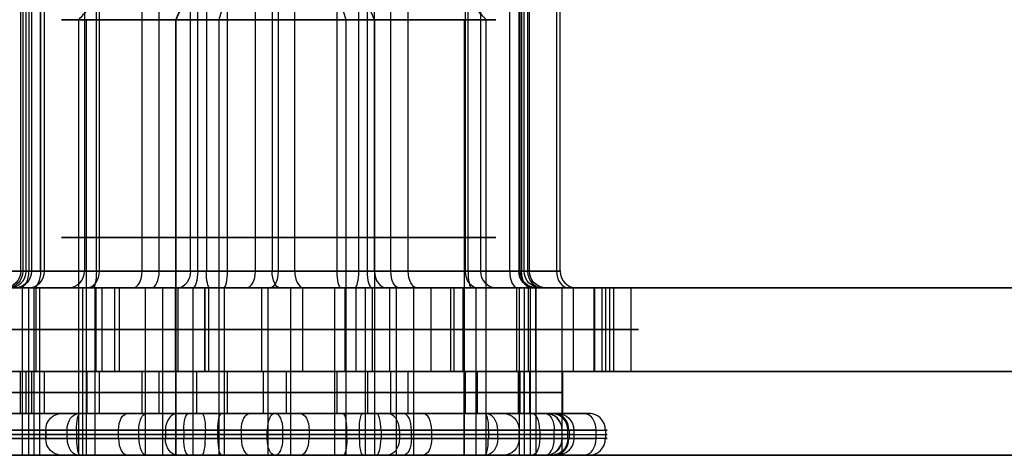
# Model space of a CAD drawing. Header units: millimetres. Extents: x -175 to 175, y -101 to 102.
# Tile 86 of 133: x 53.54 to 65.3, y -61.5 to -56.3. Entities that reach past the tile are written whole.
import ezdxf

# ---------------------------------------------------------------- set-up
doc = ezdxf.new("R2010")
doc.units = ezdxf.units.MM
doc.layers.add('Livello 01', color=7, linetype='Continuous')

msp = doc.modelspace()

# ---------------------------------------------------------------- linework, layer by layer
at = {"layer": 'Livello 01', "color": 254, "true_color": 0xcad1ee}
for p, q in [((53.615, -59.3, -247.355), (53.615, -48.717, -247.355)), ((53.833, -59.3, 25.316), (53.833, -48.717, 25.316)), ((54.488, -59.3, 28.218), (54.488, -48.717, 28.218)), ((54.998, -59.3, -244.721), (54.998, -48.717, -244.721)), ((55.204, -59.3, -249.87), (55.204, -48.717, -249.87)), ((56.019, -59.3, 23.298), (56.019, -48.717, 23.298)), ((57.328, -59.3, 29.102), (57.328, -48.717, 29.102)), ((57.971, -59.3, -244.602), (57.971, -48.717, -244.602)), ((58.176, -59.3, -249.751), (58.176, -48.717, -249.751)), ((58.86, -59.3, 24.182), (58.86, -48.717, 24.182)), ((59.514, -59.3, 27.084), (59.514, -48.717, 27.084)), ((59.56, -59.3, -247.117), (59.56, -48.717, -247.117)), ((53.573, -51.423, -245.653), (53.573, -59.3, -245.653)), ((53.785, -51.423, -249.125), (53.785, -59.3, -249.125)), ((54.309, -51.423, 23.786), (54.309, -59.3, 23.786)), ((55.662, -51.423, 29.451), (55.662, -59.3, 29.451)), ((57.686, -51.423, 22.95), (57.686, -59.3, 22.95)), ((59.601, -51.423, -248.819), (59.601, -59.3, -248.819)), ((55.82, -55.4, -248.697), (55.401, -56.3, -249.494)), ((56.184, -55.4, 27.776), (55.916, -56.3, 28.635)), ((57.164, -55.4, 24.625), (57.432, -56.3, 23.765)), ((54.33, -56.3, -246.05), (54.33, -61.5, -246.05)), ((55.401, -56.3, -249.494), (55.401, -61.5, -249.494)), ((55.916, -56.3, 28.635), (55.916, -61.5, 28.635)), ((57.432, -56.3, 23.765), (57.432, -61.5, 23.765)), ((58.845, -56.3, -248.422), (58.845, -61.5, -248.422)), ((53.401, -59.3, 27.041), (55.575, -59.3, 29.395)), ((53.644, -59.3, -245.577), (56.352, -59.3, -243.865)), ((57.582, -59.3, 22.946), (54.456, -59.3, 23.651)), ((59.531, -59.3, -248.895), (56.822, -59.3, -250.607)), ((175, -59.5, 61.4), (-175, -59.5, 61.4)), ((-175, -59.5, -282.4), (175, -59.5, -282.4)), ((52.855, -59.5, 25.011), (53.642, -59.5, 25.257)), ((53.64, -59.5, -247.354), (53.64, -61.5, -247.354)), ((53.735, -60.5, 28.913), (53.735, -59.5, 28.913)), ((53.773, -59.5, 25.343), (53.773, -61.5, 25.343)), ((54.433, -59.5, 28.269), (54.433, -61.5, 28.269)), ((54.45, -60.5, -243.855), (54.45, -59.5, -243.855)), ((54.727, -60.5, -250.777), (54.727, -59.5, -250.777)), ((55.111, -59.5, -250.047), (54.727, -59.5, -250.777)), ((55.035, -59.5, -244.698), (55.035, -61.5, -244.698)), ((55.242, -59.5, -249.89), (55.242, -61.5, -249.89)), ((55.393, -59.5, 30.315), (55.393, -60.5, 30.315)), ((55.393, -59.5, 30.315), (55.603, -59.5, 29.642)), ((55.749, -59.5, -251.314), (55.749, -60.5, -251.314)), ((55.794, -60.5, 22.298), (55.794, -59.5, 22.298)), ((55.977, -59.5, 23.308), (55.977, -61.5, 23.308)), ((57.297, -59.5, 29.161), (57.297, -61.5, 29.161)), ((57.554, -60.5, 30.102), (57.554, -59.5, 30.102)), ((57.745, -59.5, 22.759), (57.955, -59.5, 22.086)), ((57.955, -59.5, 22.086), (57.955, -60.5, 22.086)), ((58.032, -59.5, -244.578), (58.032, -61.5, -244.578)), ((58.447, -59.5, -243.695), (58.064, -59.5, -244.425)), ((58.24, -59.5, -249.77), (58.24, -61.5, -249.77)), ((58.447, -59.5, -243.695), (58.447, -60.5, -243.695)), ((58.724, -60.5, -250.618), (58.724, -59.5, -250.618)), ((58.842, -59.5, 24.199), (58.842, -61.5, 24.199)), ((59.502, -59.5, 27.126), (59.502, -61.5, 27.126)), ((59.613, -60.5, 23.487), (59.613, -59.5, 23.487)), ((59.635, -59.5, -247.114), (59.635, -61.5, -247.114)), ((59.705, -59.5, 27.144), (60.493, -59.5, 27.389)), ((60.402, -59.5, -249.24), (59.778, -59.5, -248.912)), ((60.402, -59.5, -249.24), (60.402, -60.5, -249.24)), ((60.493, -60.5, 27.389), (60.493, -59.5, 27.389)), ((60.584, -60.5, -247.076), (60.584, -59.5, -247.076)), ((54.518, -60, 29.762), (52.952, -60, 28.065)), ((55.427, -60, -243.238), (53.474, -60, -244.472)), ((53.705, -60, -250.24), (55.749, -60, -251.314)), ((54.667, -60, 22.552), (56.92, -60, 22.044)), ((58.68, -60, 29.848), (56.428, -60, 30.356)), ((59.469, -60, -244.232), (57.425, -60, -243.158)), ((57.748, -60, -251.234), (59.7, -60, -250.001)), ((58.83, -60, 22.639), (60.396, -60, 24.336)), ((60.836, -60, 26.287), (60.15, -60, 28.492)), ((60.63, -60, -248.23), (60.538, -60, -245.923)), ((-160, -60.5, 60.15), (160, -60.5, 60.15)), ((-160, -60.5, -281.15), (160, -60.5, -281.15)), ((53.546, -60.5, -245.639), (52.772, -60.5, -245.232)), ((52.855, -60.5, 25.011), (53.833, -60.5, 25.316)), ((53.258, -60.5, 26.996), (54.287, -60.5, 23.689)), ((55.608, -60.5, 29.542), (53.258, -60.5, 26.996)), ((53.57, -60.5, -245.623), (53.709, -60.5, -249.085)), ((56.499, -60.5, -243.773), (53.57, -60.5, -245.623)), ((53.615, -61, -247.355), (53.615, -60.5, -247.355)), ((53.709, -60.5, -249.085), (56.776, -60.5, -250.696)), ((53.833, -61, 25.316), (53.833, -60.5, 25.316)), ((54.287, -60.5, 23.689), (57.667, -60.5, 22.927)), ((54.488, -61, 28.218), (54.488, -60.5, 28.218)), ((55.204, -60.5, -249.87), (54.727, -60.5, -250.777)), ((54.998, -61, -244.721), (54.998, -60.5, -244.721)), ((55.204, -61, -249.87), (55.204, -60.5, -249.87)), ((55.393, -60.5, 30.315), (55.653, -60.5, 29.48)), ((58.987, -60.5, 28.78), (55.608, -60.5, 29.542)), ((56.019, -61, 23.298), (56.019, -60.5, 23.298)), ((59.566, -60.5, -245.384), (56.499, -60.5, -243.773)), ((56.776, -60.5, -250.696), (59.704, -60.5, -248.845)), ((57.328, -61, 29.102), (57.328, -60.5, 29.102)), ((57.667, -60.5, 22.927), (60.016, -60.5, 25.472)), ((57.695, -60.5, 22.92), (57.955, -60.5, 22.086)), ((57.971, -61, -244.602), (57.971, -60.5, -244.602)), ((58.447, -60.5, -243.695), (57.971, -60.5, -244.602)), ((58.176, -61, -249.751), (58.176, -60.5, -249.751)), ((58.86, -61, 24.182), (58.86, -60.5, 24.182)), ((60.016, -60.5, 25.472), (58.987, -60.5, 28.78)), ((59.514, -61, 27.084), (59.514, -60.5, 27.084)), ((59.514, -60.5, 27.084), (60.493, -60.5, 27.389)), ((59.56, -61, -247.117), (59.56, -60.5, -247.117)), ((59.704, -60.5, -248.845), (59.566, -60.5, -245.384)), ((60.402, -60.5, -249.24), (59.628, -60.5, -248.834)), ((53.323, -60.75, 26.956), (55.653, -60.75, 29.48)), ((54.344, -60.75, 23.676), (53.323, -60.75, 26.956)), ((53.683, -60.75, -249.071), (53.546, -60.75, -245.639)), ((53.546, -60.75, -245.639), (56.45, -60.75, -243.804)), ((56.724, -60.75, -250.669), (53.683, -60.75, -249.071)), ((57.695, -60.75, 22.92), (54.344, -60.75, 23.676)), ((55.653, -60.75, 29.48), (59.004, -60.75, 28.724)), ((56.45, -60.75, -243.804), (59.491, -60.75, -245.401)), ((59.628, -60.75, -248.834), (56.724, -60.75, -250.669)), ((60.025, -60.75, 25.444), (57.695, -60.75, 22.92)), ((59.004, -60.75, 28.724), (60.025, -60.75, 25.444)), ((59.491, -60.75, -245.401), (59.628, -60.75, -248.834)), ((53.546, -61, -245.639), (53.255, -61, -245.486)), ((53.523, -61, 25.22), (53.833, -61, 25.316)), ((55.204, -61, -249.87), (55.053, -61, -250.158)), ((55.555, -61, 29.794), (55.653, -61, 29.48)), ((57.695, -61, 22.92), (57.793, -61, 22.606)), ((58.122, -61, -244.315), (57.971, -61, -244.602)), ((59.514, -61, 27.084), (59.825, -61, 27.181)), ((59.92, -61, -248.987), (59.628, -61, -248.834)), ((59.954, -61, -248.835), (59.815, -61, -245.374)), ((52.817, -61.25, 26.814), (53.847, -61.25, 23.506)), ((55.277, -61.25, 29.847), (52.927, -61.25, 27.302)), ((56.182, -61.2, -243.352), (53.253, -61.2, -245.203)), ((56.182, -61.25, -243.352), (53.253, -61.25, -245.203)), ((56.493, -61.25, -251.14), (53.426, -61.25, -249.529)), ((53.847, -61.2, 23.506), (53.847, -61.3, 23.506)), ((54.102, -61.3, 28.574), (54.102, -61.2, 28.574)), ((54.214, -61.25, 23.167), (57.593, -61.25, 22.405)), ((54.718, -61.3, -244.277), (54.718, -61.2, -244.277)), ((54.96, -61.3, -250.335), (54.96, -61.2, -250.335)), ((55.496, -61.2, 29.985), (55.496, -61.3, 29.985)), ((56.942, -61.2, 29.728), (55.754, -61.2, 29.996)), ((59.134, -61.25, 29.233), (55.754, -61.25, 29.996)), ((55.904, -61.3, 22.786), (55.904, -61.2, 22.786)), ((59.748, -61.2, -244.943), (56.681, -61.2, -243.332)), ((59.748, -61.25, -244.943), (56.681, -61.25, -243.332)), ((56.993, -61.25, -251.12), (59.921, -61.25, -249.27)), ((57.444, -61.3, 29.614), (57.444, -61.2, 29.614)), ((57.852, -61.2, 22.415), (57.852, -61.3, 22.415)), ((58.071, -61.2, 22.554), (60.42, -61.2, 25.099)), ((58.071, -61.25, 22.554), (60.42, -61.25, 25.099)), ((58.215, -61.3, -244.138), (58.215, -61.2, -244.138)), ((58.457, -61.3, -250.195), (58.457, -61.2, -250.195)), ((59.246, -61.3, 23.826), (59.246, -61.2, 23.826)), ((59.501, -61.25, 28.894), (60.531, -61.25, 25.587)), ((60.154, -61.25, -248.827), (60.015, -61.25, -245.366)), ((60.016, -61.3, 27.24), (60.016, -61.2, 27.24)), ((60.084, -61.3, -247.096), (60.084, -61.2, -247.096)), ((60.097, -61.2, -249.08), (60.097, -61.3, -249.08)), ((53.847, -61.3, 23.506), (52.817, -61.3, 26.814)), ((52.927, -61.3, 27.302), (55.277, -61.3, 29.847)), ((57.593, -61.3, 22.405), (54.214, -61.3, 23.167)), ((55.754, -61.3, 29.996), (59.134, -61.3, 29.233)), ((56.681, -61.3, -243.332), (59.748, -61.3, -244.943)), ((59.921, -61.3, -249.27), (56.993, -61.3, -251.12)), ((54.33, -61.5, -246.05), (53.255, -61.5, -245.486)), ((53.523, -61.5, 25.22), (54.239, -61.5, 25.442)), ((55.401, -61.5, -249.494), (55.053, -61.5, -250.158)), ((55.555, -61.5, 29.794), (55.916, -61.5, 28.635)), ((59.814, -61.5, -249.101), (56.886, -61.5, -250.951)), ((57.432, -61.5, 23.765), (57.793, -61.5, 22.606)), ((58.122, -61.5, -244.315), (57.773, -61.5, -244.979)), ((59.92, -61.5, -248.987), (58.845, -61.5, -248.422)), ((59.109, -61.5, 26.958), (59.825, -61.5, 27.181))]:
    msp.add_line(p, q, dxfattribs=at)
at = {"layer": 'Livello 01', "color": 254, "true_color": 0xcad1ee, "extrusion": (0, 1, 0)}
for centre, radius, start, end in [((-56.674, 26.2, -56.3), 2.55, 342.7109, 162.7109), ((-56.587, -247.236, -56.3), 2.55, 117.7109, 297.7109), ((-53.75, -245.746, -59.3), 0.2, 357.7109, 57.7109), ((-53.878, -248.948, -59.3), 0.2, 297.7109, 357.7109), ((-53.878, -248.948, -59.3), 0.2, 297.7109, 357.7109), ((-54.5, 23.846, -59.3), 0.2, 282.7109, 342.7109), ((-54.5, 23.846, -59.3), 0.2, 282.7109, 342.7109), ((-55.722, 29.26, -59.3), 0.2, 42.7109, 102.7109), ((-56.459, -244.034, -59.3), 0.2, 57.7109, 117.7109), ((-56.459, -244.034, -59.3), 0.2, 57.7109, 117.7109), ((-56.715, -250.438, -59.3), 0.2, 237.7109, 297.7109), ((-57.626, 23.141, -59.3), 0.2, 222.7109, 282.7109), ((-58.847, 28.555, -59.3), 0.2, 102.7109, 162.7109), ((-59.296, -245.524, -59.3), 0.2, 117.7109, 177.7109), ((-59.424, -248.726, -59.3), 0.2, 177.7109, 237.7109), ((-59.8, 25.495, -59.3), 0.2, 162.7109, 222.7109), ((-59.8, 25.495, -59.3), 0.2, 162.7109, 222.7109), ((0, -110.5, -59.5), 142, 0, 180), ((-53.878, -248.948, -59.5), 0.4, 297.7109, 335.5999), ((-54.5, 23.846, -59.5), 0.4, 322.3368, 342.7109), ((-56.459, -244.034, -59.5), 0.4, 93.5747, 117.7109), ((-56.715, -250.438, -59.5), 0.4, 237.7109, 297.7109), ((-57.626, 23.141, -59.5), 0.4, 222.7109, 255.0303), ((-58.847, 28.555, -59.5), 0.4, 102.7109, 162.7109), ((-59.296, -245.524, -59.5), 0.4, 117.7109, 177.7109), ((-59.8, 25.495, -59.5), 0.4, 162.7109, 197.9047), ((-54.635, -248.47, -60.5), 2, 297.7109, 357.7109), ((-55.107, 24.503, -60.5), 2, 282.7109, 342.7109), ((-55.988, 28.405, -60.5), 2, 42.7109, 102.7109), ((-56.495, -244.929, -60.5), 2, 57.7109, 117.7109), ((-56.679, -249.544, -60.5), 2, 237.7109, 297.7109), ((-57.36, 23.995, -60.5), 2, 222.7109, 282.7109), ((-58.24, 27.897, -60.5), 2, 102.7109, 162.7109), ((-58.539, -246.003, -60.5), 2, 117.7109, 177.7109), ((-58.632, -248.31, -60.5), 2, 177.7109, 237.7109), ((-58.927, 25.692, -60.5), 2, 162.7109, 222.7109), ((-54.324, 23.655, -61), 0.3, 282.7109, 342.7109), ((-54.324, 23.655, -61), 0.3, 282.7109, 342.7109), ((-55.644, 29.508, -61), 0.3, 42.7109, 102.7109), ((-55.644, 29.508, -61), 0.3, 42.7109, 102.7109), ((-56.449, -243.775, -61), 0.3, 57.7109, 117.7109), ((-56.449, -243.775, -61), 0.3, 57.7109, 117.7109), ((-56.726, -250.698, -61), 0.3, 237.7109, 297.7109), ((-56.726, -250.698, -61), 0.3, 291.8126, 297.7109), ((-57.703, 22.893, -61), 0.3, 222.7109, 282.7109), ((-57.703, 22.893, -61), 0.3, 222.7109, 282.7109), ((-59.024, 28.746, -61), 0.3, 102.7109, 162.7109), ((-59.024, 28.746, -61), 0.3, 158.8125, 162.7109), ((-59.516, -245.386, -61), 0.3, 117.7109, 177.7109), ((-59.516, -245.386, -61), 0.3, 117.7109, 177.7109), ((-59.654, -248.847, -61), 0.3, 177.7109, 237.7109), ((-59.654, -248.847, -61), 0.3, 177.7109, 237.7109), ((-60.053, 25.438, -61), 0.3, 162.7109, 222.7109), ((-60.053, 25.438, -61), 0.3, 171.3905, 222.7109), ((-54.324, 23.655, -61.3), 0.5, 282.7109, 342.7109), ((-55.644, 29.508, -61.3), 0.5, 42.7109, 102.7109), ((-56.449, -243.775, -61.3), 0.5, 57.7109, 117.7109), ((-56.726, -250.698, -61.3), 0.5, 237.7109, 297.7109), ((-57.703, 22.893, -61.3), 0.5, 222.7109, 282.7109), ((-59.024, 28.746, -61.3), 0.5, 102.7109, 162.7109), ((-59.516, -245.386, -61.3), 0.5, 117.7109, 177.7109), ((-59.654, -248.847, -61.3), 0.5, 177.7109, 237.7109), ((-60.053, 25.438, -61.3), 0.5, 162.7109, 222.7109), ((0, -110.5, -61.5), 142, 180, 0), ((0, -110.5, -61.5), 142, 0, 180), ((-56.674, 26.2, -61.5), 2.55, 342.7109, 162.7109), ((-54.324, 23.655, -61.5), 0.3, 282.7109, 342.7109), ((-54.324, 23.655, -61.5), 0.3, 282.7109, 341.8342), ((-56.587, -247.236, -61.5), 2.55, 117.7109, 297.7109), ((-55.644, 29.508, -61.5), 0.3, 42.7109, 102.7109), ((-55.644, 29.508, -61.5), 0.3, 42.7109, 102.7109), ((-56.449, -243.775, -61.5), 0.3, 57.7109, 117.7109), ((-56.449, -243.775, -61.5), 0.3, 57.7109, 117.7109), ((-56.726, -250.698, -61.5), 0.3, 237.7109, 297.7109), ((-56.726, -250.698, -61.5), 0.3, 290.9976, 297.7109), ((-57.703, 22.893, -61.5), 0.3, 222.7109, 282.7109), ((-57.703, 22.893, -61.5), 0.3, 222.7109, 282.7109), ((-59.024, 28.746, -61.5), 0.3, 102.7109, 162.7109), ((-59.024, 28.746, -61.5), 0.3, 153.3289, 162.7109), ((-59.516, -245.386, -61.5), 0.3, 117.7109, 177.7109), ((-59.516, -245.386, -61.5), 0.3, 117.7109, 177.7109), ((-59.654, -248.847, -61.5), 0.3, 177.7109, 237.7109), ((-59.654, -248.847, -61.5), 0.3, 177.7109, 237.7109), ((-60.053, 25.438, -61.5), 0.3, 162.7109, 222.7109), ((-60.053, 25.438, -61.5), 0.3, 165.7733, 222.7109)]:
    msp.add_arc(centre, radius, start, end, dxfattribs=at)
at = {"layer": 'Livello 01', "color": 254, "true_color": 0xcad1ee, "extrusion": (0, -1, 0)}
for centre, radius, start, end in [((56.587, -247.236, 56.3), 2.55, 62.2891, 242.2891), ((56.674, 26.2, 56.3), 2.55, 197.2891, 17.2891), ((56.674, 26.2, 58.9), 2.55, 17.2891, 197.2891), ((56.587, -247.236, 58.9), 2.55, 62.2891, 242.2891), ((56.674, 26.2, 58.9), 2.55, 197.2891, 17.2891), ((56.587, -247.236, 58.9), 2.55, 242.2891, 62.2891), ((0, -110.5, 59.5), 142, 180, 0), ((54.635, -248.47, 59.5), 2, 182.2891, 242.2891), ((55.107, 24.503, 59.5), 2, 197.2891, 257.2891), ((53.878, -248.948, 59.5), 0.4, 182.2891, 242.2891), ((54.5, 23.846, 59.5), 0.4, 197.2891, 257.2891), ((55.988, 28.405, 59.5), 2, 77.2891, 137.2891), ((56.495, -244.929, 59.5), 2, 62.2891, 122.2891), ((55.722, 29.26, 59.5), 0.4, 77.2891, 137.2891), ((56.679, -249.544, 59.5), 2, 242.2891, 302.2891), ((56.459, -244.034, 59.5), 0.4, 62.2891, 122.2891), ((56.715, -250.438, 59.5), 0.4, 242.2891, 302.2891), ((57.36, 23.995, 59.5), 2, 257.2891, 317.2891), ((57.626, 23.141, 59.5), 0.4, 257.2891, 317.2891), ((58.24, 27.897, 59.5), 2, 17.2891, 77.2891), ((58.847, 28.555, 59.5), 0.4, 17.2891, 77.2891), ((58.539, -246.003, 59.5), 2, 2.2891, 62.2891), ((59.296, -245.524, 59.5), 0.4, 2.2891, 62.2891), ((59.424, -248.726, 59.5), 0.4, 302.2891, 2.2891), ((58.632, -248.31, 59.5), 2, 302.2891, 2.2891), ((59.8, 25.495, 59.5), 0.4, 317.2891, 17.2891), ((58.927, 25.692, 59.5), 2, 317.2891, 17.2891), ((54.635, -248.47, 60), 2, 182.2891, 242.2891), ((55.107, 24.503, 60), 2, 197.2891, 257.2891), ((55.988, 28.405, 60), 2, 77.2891, 137.2891), ((56.495, -244.929, 60), 2, 62.2891, 122.2891), ((56.679, -249.544, 60), 2, 242.2891, 302.2891), ((57.36, 23.995, 60), 2, 257.2891, 317.2891), ((58.24, 27.897, 60), 2, 17.2891, 77.2891), ((58.539, -246.003, 60), 2, 2.2891, 62.2891), ((58.632, -248.31, 60), 2, 302.2891, 2.2891), ((58.927, 25.692, 60), 2, 317.2891, 17.2891), ((0, -110.5, 60.5), 142, 180, 0), ((0, -110.5, 60.5), 142, 0, 180), ((54.324, 23.655, 61.2), 0.5, 197.2891, 257.2891), ((54.324, 23.655, 61.25), 0.5, 197.2891, 257.2891), ((55.644, 29.508, 61.2), 0.5, 77.2891, 137.2891), ((55.644, 29.508, 61.25), 0.5, 77.2891, 137.2891), ((56.449, -243.775, 61.2), 0.5, 62.2891, 122.2891), ((56.449, -243.775, 61.25), 0.5, 62.2891, 122.2891), ((56.726, -250.698, 61.2), 0.5, 242.2891, 302.2891), ((56.726, -250.698, 61.25), 0.5, 242.2891, 302.2891), ((57.703, 22.893, 61.2), 0.5, 257.2891, 317.2891), ((57.703, 22.893, 61.25), 0.5, 257.2891, 317.2891), ((59.024, 28.746, 61.2), 0.5, 17.2891, 77.2891), ((59.024, 28.746, 61.25), 0.5, 17.2891, 77.2891), ((59.516, -245.386, 61.2), 0.5, 2.2891, 62.2891), ((59.516, -245.386, 61.25), 0.5, 2.2891, 62.2891), ((59.654, -248.847, 61.2), 0.5, 302.2891, 2.2891), ((59.654, -248.847, 61.25), 0.5, 302.2891, 2.2891), ((60.053, 25.438, 61.2), 0.5, 317.2891, 17.2891), ((60.053, 25.438, 61.25), 0.5, 317.2891, 17.2891), ((56.587, -247.236, 61.5), 2.55, 62.2891, 242.2891), ((56.674, 26.2, 61.5), 2.55, 197.2891, 17.2891)]:
    msp.add_arc(centre, radius, start, end, dxfattribs=at)
at = {"layer": 'Livello 01', "color": 254, "true_color": 0xcad1ee, "extrusion": (0.039942, 1.00707e-12, -0.999202)}
msp.add_arc((-59.3, 43.492, 247.697), 0.2, 90, 180, dxfattribs=at)
at = {"layer": 'Livello 01', "color": 254, "true_color": 0xcad1ee, "extrusion": (-0.46501, 1.54879e-16, -0.885305)}
msp.add_arc((59.3, -161.46, 192.566), 0.2, 270, 0, dxfattribs=at)
at = {"layer": 'Livello 01', "color": 254, "true_color": 0xcad1ee, "extrusion": (-0.039942, 0, 0.999202)}
for centre, start, end in [((59.3, 43.492, -249.299), 0, 90), ((61.2, 49.967, -249.299), 90, 180)]:
    msp.add_arc(centre, 0.2, start, end, dxfattribs=at)
at = {"layer": 'Livello 01', "color": 254, "true_color": 0xcad1ee, "extrusion": (0.039942, -6.76236e-15, -0.999202)}
msp.add_arc((-59.3, 43.492, 250.901), 0.2, 90, 180, dxfattribs=at)
at = {"layer": 'Livello 01', "color": 254, "true_color": 0xcad1ee, "extrusion": (-0.845363, 1.31078e-12, -0.534192)}
msp.add_arc((59.3, -236.058, 85.837), 0.2, 270, 360, dxfattribs=at)
at = {"layer": 'Livello 01', "color": 254, "true_color": 0xcad1ee, "extrusion": (-0.297194, 0, 0.954817)}
for centre, start, end in [((59.3, 58.725, 8.173), 0, 90), ((61.2, 65.2, 8.173), 90, 180)]:
    msp.add_arc(centre, 0.2, start, end, dxfattribs=at)
at = {"layer": 'Livello 01', "color": 254, "true_color": 0xcad1ee, "extrusion": (0.885305, -1.78024e-12, -0.46501)}
msp.add_arc((-59.3, -195.741, 163.462), 0.2, 90, 180, dxfattribs=at)
at = {"layer": 'Livello 01', "color": 254, "true_color": 0xcad1ee, "extrusion": (-0.297194, -4.60173e-13, 0.954817)}
msp.add_arc((59.3, 58.725, 6.571), 0.2, 360, 90, dxfattribs=at)
at = {"layer": 'Livello 01', "color": 254, "true_color": 0xcad1ee, "extrusion": (0.678299, 0, 0.734786)}
for centre, start, end in [((-59.3, -20.697, 57.693), 180, 270), ((-61.2, -27.172, 57.693), 270, 0), ((-61.3, -20.572, 57.693), 90, 180)]:
    msp.add_arc(centre, 0.2, start, end, dxfattribs=at)
at = {"layer": 'Livello 01', "color": 254, "true_color": 0xcad1ee, "extrusion": (-0.975493, 1.33798e-12, 0.220031)}
msp.add_arc((59.3, 34.853, -47.918), 0.2, 0, 90, dxfattribs=at)
at = {"layer": 'Livello 01', "color": 254, "true_color": 0xcad1ee, "extrusion": (0.845363, 0, 0.534192)}
for centre, start, end in [((-59.3, -236.058, -84.235), 180, 270), ((-61.2, -242.533, -84.235), 270, 0), ((-61.3, -235.933, -84.235), 90, 180)]:
    msp.add_arc(centre, 0.2, start, end, dxfattribs=at)
at = {"layer": 'Livello 01', "color": 254, "true_color": 0xcad1ee, "extrusion": (-0.885305, 0, 0.46501)}
for centre, start, end in [((59.3, -195.741, -165.064), 0, 90), ((61.2, -189.266, -165.064), 90, 180), ((61.3, -195.866, -165.064), 270, 0)]:
    msp.add_arc(centre, 0.2, start, end, dxfattribs=at)
at = {"layer": 'Livello 01', "color": 254, "true_color": 0xcad1ee, "extrusion": (-0.678299, 3.24534e-12, -0.734786)}
msp.add_arc((59.3, -20.697, -59.296), 0.2, 270, 360, dxfattribs=at)
at = {"layer": 'Livello 01', "color": 254, "true_color": 0xcad1ee, "extrusion": (-0.954817, -3.18018e-16, -0.297194)}
for centre, start, end in [((59.3, 11.778, -61.9), 270, 360), ((61.2, 11.937, -61.9), 90, 180), ((61.3, 11.937, -61.9), 360, 90)]:
    msp.add_arc(centre, 0.2, start, end, dxfattribs=at)
at = {"layer": 'Livello 01', "color": 254, "true_color": 0xcad1ee, "extrusion": (0.975493, 2.11751e-12, -0.220031)}
msp.add_arc((-59.3, 41.203, 47.918), 0.2, 180, 270, dxfattribs=at)
at = {"layer": 'Livello 01', "color": 254, "true_color": 0xcad1ee, "extrusion": (-0.975493, 0, 0.220031)}
for centre, start, end in [((59.3, 34.853, -49.52), 0, 90), ((61.2, 41.328, -49.52), 90, 180), ((61.3, 34.728, -49.52), 270, 0)]:
    msp.add_arc(centre, 0.2, start, end, dxfattribs=at)
at = {"layer": 'Livello 01', "color": 254, "true_color": 0xcad1ee, "extrusion": (0.845363, 1.3388e-12, 0.534192)}
msp.add_arc((-59.3, -236.058, -82.633), 0.2, 180, 270, dxfattribs=at)
at = {"layer": 'Livello 01', "color": 254, "true_color": 0xcad1ee, "extrusion": (0.885305, -3.34333e-12, -0.46501)}
msp.add_arc((-59.3, -195.741, 166.666), 0.2, 90, 180, dxfattribs=at)
at = {"layer": 'Livello 01', "color": 254, "true_color": 0xcad1ee, "extrusion": (0.885305, -5.0626e-13, -0.46501)}
msp.add_arc((-59.3, -189.391, 163.462), 0.2, 180, 270, dxfattribs=at)
at = {"layer": 'Livello 01', "color": 254, "true_color": 0xcad1ee, "extrusion": (0.845363, -4.96558e-13, 0.534192)}
msp.add_arc((-59.3, -242.408, -85.837), 0.2, 90, 180, dxfattribs=at)
at = {"layer": 'Livello 01', "color": 254, "true_color": 0xcad1ee, "extrusion": (0.975493, 0, -0.220031)}
for centre, start, end in [((-59.3, 41.203, 49.52), 180, 270), ((-61.2, 34.728, 49.52), 270, 0), ((-61.3, 41.328, 49.52), 90, 180)]:
    msp.add_arc(centre, 0.2, start, end, dxfattribs=at)
at = {"layer": 'Livello 01', "color": 254, "true_color": 0xcad1ee, "extrusion": (0.975493, 1.24093e-12, -0.220031)}
msp.add_arc((-59.3, 34.853, 51.122), 0.2, 90, 180, dxfattribs=at)
at = {"layer": 'Livello 01', "color": 254, "true_color": 0xcad1ee, "extrusion": (0.954817, -3.18018e-16, 0.297194)}
for centre, start, end in [((-59.3, 4.569, 61.9), 90, 180), ((-61.2, 4.409, 61.9), 270, 0), ((-61.3, 4.409, 61.9), 180, 270)]:
    msp.add_arc(centre, 0.2, start, end, dxfattribs=at)
at = {"layer": 'Livello 01', "color": 254, "true_color": 0xcad1ee, "extrusion": (0.678299, 8.35126e-13, 0.734786)}
msp.add_arc((-59.3, -27.047, 56.091), 0.2, 90, 180, dxfattribs=at)
at = {"layer": 'Livello 01', "color": 254, "true_color": 0xcad1ee, "extrusion": (0.885305, 0, -0.46501)}
for centre, start, end in [((-59.3, -189.391, 165.064), 180, 270), ((-61.2, -195.866, 165.064), 270, 0), ((-61.3, -189.266, 165.064), 90, 180)]:
    msp.add_arc(centre, 0.2, start, end, dxfattribs=at)
at = {"layer": 'Livello 01', "color": 254, "true_color": 0xcad1ee, "extrusion": (-0.845363, 0, -0.534192)}
for centre, start, end in [((59.3, -242.408, 84.235), 0, 90), ((61.2, -235.933, 84.235), 90, 180), ((61.3, -242.533, 84.235), 270, 0)]:
    msp.add_arc(centre, 0.2, start, end, dxfattribs=at)
at = {"layer": 'Livello 01', "color": 254, "true_color": 0xcad1ee, "extrusion": (-0.678299, 0, -0.734786)}
for centre, start, end in [((59.3, -27.047, -57.693), 0, 90), ((61.2, -20.572, -57.693), 90, 180), ((61.3, -27.172, -57.693), 270, 0)]:
    msp.add_arc(centre, 0.2, start, end, dxfattribs=at)
at = {"layer": 'Livello 01', "color": 254, "true_color": 0xcad1ee, "extrusion": (-0.975493, -4.78488e-13, 0.220031)}
msp.add_arc((59.3, 41.203, -51.122), 0.2, 270, 360, dxfattribs=at)
at = {"layer": 'Livello 01', "color": 254, "true_color": 0xcad1ee, "extrusion": (-0.297194, -3.43205e-12, 0.954817)}
msp.add_arc((59.3, 65.075, 9.775), 0.2, 270, 360, dxfattribs=at)
at = {"layer": 'Livello 01', "color": 254, "true_color": 0xcad1ee, "extrusion": (-0.885305, 1.10386e-12, 0.46501)}
msp.add_arc((59.3, -189.391, -166.666), 0.2, 270, 0, dxfattribs=at)
at = {"layer": 'Livello 01', "color": 254, "true_color": 0xcad1ee, "extrusion": (-0.885305, 1.54879e-16, 0.46501)}
msp.add_arc((59.3, -189.391, -166.666), 0.2, 270, 0, dxfattribs=at)
at = {"layer": 'Livello 01', "color": 254, "true_color": 0xcad1ee, "extrusion": (0.039942, 1.27261e-12, -0.999202)}
msp.add_arc((-59.3, 49.842, 247.697), 0.2, 180, 270, dxfattribs=at)
at = {"layer": 'Livello 01', "color": 254, "true_color": 0xcad1ee, "extrusion": (0.297194, 0, -0.954817)}
for centre, start, end in [((-59.3, 65.075, -8.173), 180, 270), ((-61.3, 65.2, -8.173), 90, 180)]:
    msp.add_arc(centre, 0.2, start, end, dxfattribs=at)
at = {"layer": 'Livello 01', "color": 254, "true_color": 0xcad1ee, "extrusion": (-0.845363, 2.08244e-12, -0.534192)}
msp.add_arc((59.3, -242.408, 82.633), 0.2, 360, 90, dxfattribs=at)
at = {"layer": 'Livello 01', "color": 254, "true_color": 0xcad1ee, "extrusion": (0.039942, 0, -0.999202)}
for centre, start, end in [((-59.3, 49.842, 249.299), 180, 270), ((-61.3, 49.967, 249.299), 90, 180)]:
    msp.add_arc(centre, 0.2, start, end, dxfattribs=at)
at = {"layer": 'Livello 01', "color": 254, "true_color": 0xcad1ee, "extrusion": (0.46501, 1.54879e-16, 0.885305)}
for centre, start, end in [((-59.3, -168.669, -192.566), 90, 180), ((-61.2, -168.828, -192.566), 270, 0), ((-61.3, -168.828, -192.566), 180, 270)]:
    msp.add_arc(centre, 0.2, start, end, dxfattribs=at)
at = {"layer": 'Livello 01', "color": 254, "true_color": 0xcad1ee, "extrusion": (0.039942, -3.15762e-12, -0.999202)}
msp.add_arc((-59.3, 49.842, 250.901), 0.2, 180, 270, dxfattribs=at)
at = {"layer": 'Livello 01', "color": 254, "true_color": 0xcad1ee, "extrusion": (0.678299, -1.62993e-14, 0.734786)}
msp.add_arc((-59.3, -27.047, 59.296), 0.2, 90, 180, dxfattribs=at)
at = {"layer": 'Livello 01', "color": 254, "true_color": 0xcad1ee, "extrusion": (-0.297194, -1.96487e-12, 0.954817)}
msp.add_arc((59.3, 65.075, 6.571), 0.2, 270, 360, dxfattribs=at)
at = {"layer": 'Livello 01', "color": 254, "true_color": 0xcad1ee, "extrusion": (0.297194, 2.38446e-13, -0.954817)}
msp.add_arc((-61.2, 58.6, -6.441), 0.2, 270, 0, dxfattribs=at)
at = {"layer": 'Livello 01', "color": 254, "true_color": 0xcad1ee, "extrusion": (0.975493, 9.31032e-14, -0.220031)}
msp.add_arc((-61.2, 34.728, 47.788), 0.2, 270, 360, dxfattribs=at)
at = {"layer": 'Livello 01', "color": 254, "true_color": 0xcad1ee, "extrusion": (0.678299, 7.7086e-13, 0.734786)}
msp.add_arc((-61.2, -20.572, 59.425), 0.2, 360, 90, dxfattribs=at)
at = {"layer": 'Livello 01', "color": 254, "true_color": 0xcad1ee, "extrusion": (0.975493, -8.87442e-13, -0.220031)}
msp.add_arc((-61.2, 41.328, 47.788), 0.2, 360, 90, dxfattribs=at)
at = {"layer": 'Livello 01', "color": 254, "true_color": 0xcad1ee, "extrusion": (-0.845363, 1.41137e-13, -0.534192)}
msp.add_arc((61.2, -235.933, 82.503), 0.2, 90, 180, dxfattribs=at)
at = {"layer": 'Livello 01', "color": 254, "true_color": 0xcad1ee, "extrusion": (-0.885305, -5.41199e-13, 0.46501)}
msp.add_arc((61.2, -195.866, -166.796), 0.2, 180, 270, dxfattribs=at)
at = {"layer": 'Livello 01', "color": 254, "true_color": 0xcad1ee, "extrusion": (-0.885305, -2.20758e-14, 0.46501)}
msp.add_arc((61.2, -189.266, -163.332), 0.2, 90, 180, dxfattribs=at)
at = {"layer": 'Livello 01', "color": 254, "true_color": 0xcad1ee, "extrusion": (-0.845363, 2.10915e-12, -0.534192)}
msp.add_arc((61.2, -242.533, 85.967), 0.2, 180, 270, dxfattribs=at)
at = {"layer": 'Livello 01', "color": 254, "true_color": 0xcad1ee, "extrusion": (0.975493, -2.80567e-13, -0.220031)}
msp.add_arc((-61.2, 34.728, 51.252), 0.2, 270, 0, dxfattribs=at)
at = {"layer": 'Livello 01', "color": 254, "true_color": 0xcad1ee, "extrusion": (0.678299, 5.21852e-13, 0.734786)}
msp.add_arc((-61.2, -27.172, 55.961), 0.2, 270, 360, dxfattribs=at)
at = {"layer": 'Livello 01', "color": 254, "true_color": 0xcad1ee, "extrusion": (0.975493, 2.0693e-12, -0.220031)}
msp.add_arc((-61.2, 41.328, 51.252), 0.2, 0, 90, dxfattribs=at)
at = {"layer": 'Livello 01', "color": 254, "true_color": 0xcad1ee, "extrusion": (0.297194, -5.95225e-13, -0.954817)}
msp.add_arc((-61.2, 65.2, -9.905), 0.2, 360, 90, dxfattribs=at)
at = {"layer": 'Livello 01', "color": 254, "true_color": 0xcad1ee, "extrusion": (-0.885305, -1.54879e-16, 0.46501)}
for centre, start, end in [((61.2, -189.266, -166.796), 90, 180), ((61.3, -189.266, -163.332), 0, 90)]:
    msp.add_arc(centre, 0.2, start, end, dxfattribs=at)
at = {"layer": 'Livello 01', "color": 254, "true_color": 0xcad1ee, "extrusion": (-0.845363, -1.00677e-12, -0.534192)}
msp.add_arc((61.2, -242.533, 82.503), 0.2, 180, 270, dxfattribs=at)
at = {"layer": 'Livello 01', "color": 254, "true_color": 0xcad1ee, "extrusion": (-0.039942, 9.59576e-13, 0.999202)}
msp.add_arc((61.2, 49.967, -247.567), 0.2, 90, 180, dxfattribs=at)
at = {"layer": 'Livello 01', "color": 254, "true_color": 0xcad1ee, "extrusion": (0.039942, 7.27337e-13, -0.999202)}
msp.add_arc((-61.2, 49.967, 251.031), 0.2, 0, 90, dxfattribs=at)
at = {"layer": 'Livello 01', "color": 254, "true_color": 0xcad1ee, "extrusion": (0.678299, 8.03001e-13, 0.734786)}
msp.add_arc((-61.2, -27.172, 59.425), 0.2, 270, 360, dxfattribs=at)
at = {"layer": 'Livello 01', "color": 254, "true_color": 0xcad1ee, "extrusion": (-0.297194, 4.06745e-13, 0.954817)}
msp.add_arc((61.2, 65.2, 6.441), 0.2, 90, 180, dxfattribs=at)
at = {"layer": 'Livello 01', "color": 254, "true_color": 0xcad1ee, "extrusion": (0.297194, -1.45928e-13, -0.954817)}
msp.add_arc((-61.3, 58.6, -6.441), 0.2, 180, 270, dxfattribs=at)
at = {"layer": 'Livello 01', "color": 254, "true_color": 0xcad1ee, "extrusion": (0.297194, -3.18018e-16, -0.954817)}
msp.add_arc((-61.3, 58.6, -6.441), 0.2, 180, 270, dxfattribs=at)
at = {"layer": 'Livello 01', "color": 254, "true_color": 0xcad1ee, "extrusion": (-0.975493, 2.14642e-13, 0.220031)}
msp.add_arc((61.3, 34.728, -47.788), 0.2, 270, 360, dxfattribs=at)
at = {"layer": 'Livello 01', "color": 254, "true_color": 0xcad1ee, "extrusion": (-0.678299, 9.07926e-13, -0.734786)}
msp.add_arc((61.3, -20.572, -59.425), 0.2, 360, 90, dxfattribs=at)
at = {"layer": 'Livello 01', "color": 254, "true_color": 0xcad1ee, "extrusion": (-0.975493, -9.29022e-13, 0.220031)}
msp.add_arc((61.3, 41.328, -47.788), 0.2, 360, 90, dxfattribs=at)
at = {"layer": 'Livello 01', "color": 254, "true_color": 0xcad1ee, "extrusion": (0.845363, 1.21615e-13, 0.534192)}
msp.add_arc((-61.3, -235.933, -82.503), 0.2, 90, 180, dxfattribs=at)
at = {"layer": 'Livello 01', "color": 254, "true_color": 0xcad1ee, "extrusion": (0.885305, -3.27077e-13, -0.46501)}
msp.add_arc((-61.3, -195.866, 166.796), 0.2, 180, 270, dxfattribs=at)
at = {"layer": 'Livello 01', "color": 254, "true_color": 0xcad1ee, "extrusion": (0.845363, 1.91275e-12, 0.534192)}
msp.add_arc((-61.3, -242.533, -85.967), 0.2, 180, 270, dxfattribs=at)
at = {"layer": 'Livello 01', "color": 254, "true_color": 0xcad1ee, "extrusion": (-0.975493, 6.36521e-13, 0.220031)}
msp.add_arc((61.3, 34.728, -51.252), 0.2, 270, 360, dxfattribs=at)
at = {"layer": 'Livello 01', "color": 254, "true_color": 0xcad1ee, "extrusion": (-0.678299, 4.74145e-13, -0.734786)}
msp.add_arc((61.3, -27.172, -55.961), 0.2, 270, 360, dxfattribs=at)
at = {"layer": 'Livello 01', "color": 254, "true_color": 0xcad1ee, "extrusion": (-0.975493, 1.89587e-12, 0.220031)}
msp.add_arc((61.3, 41.328, -51.252), 0.2, 0, 90, dxfattribs=at)
at = {"layer": 'Livello 01', "color": 254, "true_color": 0xcad1ee, "extrusion": (0.297194, 4.26926e-13, -0.954817)}
msp.add_arc((-61.3, 65.2, -9.905), 0.2, 90, 180, dxfattribs=at)
at = {"layer": 'Livello 01', "color": 254, "true_color": 0xcad1ee, "extrusion": (0.885305, -1.25538e-14, -0.46501)}
msp.add_arc((-61.3, -189.266, 166.796), 0.2, 90, 180, dxfattribs=at)
at = {"layer": 'Livello 01', "color": 254, "true_color": 0xcad1ee, "extrusion": (0.845363, -1.0847e-12, 0.534192)}
msp.add_arc((-61.3, -242.533, -82.503), 0.2, 180, 270, dxfattribs=at)
at = {"layer": 'Livello 01', "color": 254, "true_color": 0xcad1ee, "extrusion": (-0.039942, -1.15048e-12, 0.999202)}
msp.add_arc((61.3, 49.967, -247.567), 0.2, 360, 90, dxfattribs=at)
at = {"layer": 'Livello 01', "color": 254, "true_color": 0xcad1ee, "extrusion": (0.039942, -1.10725e-12, -0.999202)}
msp.add_arc((-61.3, 49.967, 251.031), 0.2, 90, 180, dxfattribs=at)
at = {"layer": 'Livello 01', "color": 254, "true_color": 0xcad1ee, "extrusion": (0.678299, -3.53672e-13, 0.734786)}
msp.add_arc((-61.3, -27.172, 59.425), 0.2, 180, 270, dxfattribs=at)
at = {"layer": 'Livello 01', "color": 254, "true_color": 0xcad1ee, "extrusion": (-0.297194, -2.40018e-13, 0.954817)}
msp.add_arc((61.3, 65.2, 6.441), 0.2, 360, 90, dxfattribs=at)
at = {"layer": 'Livello 01', "color": 254, "true_color": 0xcad1ee}
for points in [[(53.551, -59.3, -245.754), (53.551, -51.423, -245.754)], [(53.644, -51.423, -245.577), (53.644, -59.3, -245.577)], [(53.679, -51.423, -248.956), (53.679, -59.3, -248.956)], [(53.785, -59.3, -249.125), (53.785, -51.423, -249.125)], [(54.309, -51.423, 23.786), (54.309, -59.3, 23.786)], [(54.456, -59.3, 23.651), (54.456, -51.423, 23.651)], [(55.575, -59.3, 29.395), (55.575, -51.423, 29.395)], [(55.766, -51.423, 29.455), (55.766, -59.3, 29.455)], [(56.352, -59.3, -243.865), (56.352, -51.423, -243.865)], [(56.552, -51.423, -243.857), (56.552, -59.3, -243.857)], [(56.622, -51.423, -250.615), (56.622, -59.3, -250.615)], [(56.822, -59.3, -250.607), (56.822, -51.423, -250.607)], [(57.582, -51.423, 22.946), (57.582, -59.3, 22.946)], [(57.773, -59.3, 23.005), (57.773, -51.423, 23.005)], [(58.891, -59.3, 28.75), (58.891, -51.423, 28.75)], [(59.038, -51.423, 28.614), (59.038, -59.3, 28.614)], [(59.389, -59.3, -245.347), (59.389, -51.423, -245.347)], [(59.496, -51.423, -245.516), (59.496, -59.3, -245.516)], [(59.531, -51.423, -248.895), (59.531, -59.3, -248.895)], [(59.624, -59.3, -248.718), (59.624, -51.423, -248.718)], [(59.947, -51.423, 25.36), (59.947, -59.3, 25.36)], [(59.991, -59.3, 25.555), (59.991, -51.423, 25.555)], [(55.098, -55.4, 25.71), (54.239, -56.3, 25.442)], [(55.401, -56.3, -249.494), (55.82, -55.4, -248.697)], [(57.354, -55.4, -245.775), (57.773, -56.3, -244.979)], [(59.109, -56.3, 26.958), (58.249, -55.4, 26.691)], [(54.239, -56.3, 25.442), (54.239, -61.5, 25.442)], [(55.401, -61.5, -249.494), (55.401, -56.3, -249.494)], [(57.773, -56.3, -244.979), (57.773, -61.5, -244.979)], [(59.109, -61.5, 26.958), (59.109, -56.3, 26.958)], [(54.309, -59.3, 23.786), (53.357, -59.3, 26.846)], [(53.401, -59.3, 27.041), (55.575, -59.3, 29.395)], [(53.679, -59.3, -248.956), (53.551, -59.3, -245.754)], [(53.644, -59.3, -245.577), (56.352, -59.3, -243.865)], [(56.622, -59.3, -250.615), (53.785, -59.3, -249.125)], [(57.582, -59.3, 22.946), (54.456, -59.3, 23.651)], [(55.766, -59.3, 29.455), (58.891, -59.3, 28.75)], [(56.552, -59.3, -243.857), (59.389, -59.3, -245.347)], [(59.531, -59.3, -248.895), (56.822, -59.3, -250.607)], [(59.947, -59.3, 25.36), (57.773, -59.3, 23.005)], [(59.038, -59.3, 28.614), (59.991, -59.3, 25.555)], [(59.496, -59.3, -245.516), (59.624, -59.3, -248.718)], [(-175, -59.5, 60.4), (175, -59.5, 60.4)], [(-175, -59.5, 62.4), (175, -59.5, 62.4)], [(-175, -59.5, -283.4), (175, -59.5, -283.4)], [(175, -59.5, -281.4), (-175, -59.5, -281.4)], [(-160, -59.5, 60.15), (160, -59.5, 60.15)], [(160, -59.5, -281.15), (-160, -59.5, -281.15)], [(52.952, -59.5, 28.065), (54.518, -59.5, 29.762)], [(53.166, -59.5, 26.786), (54.118, -59.5, 23.727)], [(55.428, -59.5, 29.531), (53.254, -59.5, 27.177)], [(54.287, -59.5, 23.689), (53.258, -59.5, 26.996)], [(53.258, -59.5, 26.996), (55.608, -59.5, 29.542)], [(53.474, -59.5, -244.472), (55.427, -59.5, -243.238)], [(56.246, -59.5, -243.696), (53.537, -59.5, -245.408)], [(53.709, -59.5, -249.085), (53.57, -59.5, -245.623)], [(53.57, -61.5, -245.623), (53.57, -59.5, -245.623)], [(53.57, -59.5, -245.623), (56.499, -59.5, -243.773)], [(53.692, -59.5, -249.302), (56.529, -59.5, -250.792)], [(53.705, -59.5, -250.24), (53.705, -60.5, -250.24)], [(55.749, -59.5, -251.314), (53.705, -59.5, -250.24)], [(56.776, -59.5, -250.696), (53.709, -59.5, -249.085)], [(53.709, -61.5, -249.085), (53.709, -59.5, -249.085)], [(54.287, -59.5, 23.689), (54.287, -61.5, 23.689)], [(57.667, -59.5, 22.927), (54.287, -59.5, 23.689)], [(54.412, -59.5, 23.456), (57.538, -59.5, 22.751)], [(54.518, -59.5, 29.762), (54.518, -60.5, 29.762)], [(54.667, -59.5, 22.552), (54.667, -60.5, 22.552)], [(56.92, -59.5, 22.044), (54.667, -59.5, 22.552)], [(55.427, -59.5, -243.238), (55.427, -60.5, -243.238)], [(55.608, -61.5, 29.542), (55.608, -59.5, 29.542)], [(55.608, -59.5, 29.542), (58.987, -59.5, 28.78)], [(55.749, -60.5, -251.314), (55.749, -59.5, -251.314)], [(58.935, -59.5, 28.945), (55.81, -59.5, 29.65)], [(56.428, -60.5, 30.356), (56.428, -59.5, 30.356)], [(56.428, -59.5, 30.356), (58.68, -59.5, 29.848)], [(56.499, -59.5, -243.773), (56.499, -61.5, -243.773)], [(56.499, -59.5, -243.773), (59.566, -59.5, -245.384)], [(59.482, -59.5, -245.17), (56.645, -59.5, -243.68)], [(59.704, -59.5, -248.845), (56.776, -59.5, -250.696)], [(56.776, -61.5, -250.696), (56.776, -59.5, -250.696)], [(56.92, -60.5, 22.044), (56.92, -59.5, 22.044)], [(56.929, -59.5, -250.776), (59.638, -59.5, -249.064)], [(57.425, -60.5, -243.158), (57.425, -59.5, -243.158)], [(57.425, -59.5, -243.158), (59.469, -59.5, -244.232)], [(60.016, -59.5, 25.472), (57.667, -59.5, 22.927)], [(57.667, -61.5, 22.927), (57.667, -59.5, 22.927)], [(57.748, -59.5, -251.234), (57.748, -60.5, -251.234)], [(59.7, -59.5, -250.001), (57.748, -59.5, -251.234)], [(57.92, -59.5, 22.869), (60.094, -59.5, 25.224)], [(58.68, -59.5, 29.848), (58.68, -60.5, 29.848)], [(58.83, -59.5, 22.639), (58.83, -60.5, 22.639)], [(60.396, -59.5, 24.336), (58.83, -59.5, 22.639)], [(58.987, -61.5, 28.78), (58.987, -59.5, 28.78)], [(58.987, -59.5, 28.78), (60.016, -59.5, 25.472)], [(60.182, -59.5, 25.614), (59.229, -59.5, 28.674)], [(59.469, -59.5, -244.232), (59.469, -60.5, -244.232)], [(59.566, -61.5, -245.384), (59.566, -59.5, -245.384)], [(59.566, -59.5, -245.384), (59.704, -59.5, -248.845)], [(59.824, -59.5, -248.71), (59.696, -59.5, -245.508)], [(59.7, -60.5, -250.001), (59.7, -59.5, -250.001)], [(59.704, -61.5, -248.845), (59.704, -59.5, -248.845)], [(60.016, -61.5, 25.472), (60.016, -59.5, 25.472)], [(60.15, -60.5, 28.492), (60.15, -59.5, 28.492)], [(60.15, -59.5, 28.492), (60.836, -59.5, 26.287)], [(60.396, -60.5, 24.336), (60.396, -59.5, 24.336)], [(60.538, -60.5, -245.923), (60.538, -59.5, -245.923)], [(60.538, -59.5, -245.923), (60.63, -59.5, -248.23)], [(60.63, -59.5, -248.23), (60.63, -60.5, -248.23)], [(60.836, -59.5, 26.287), (60.836, -60.5, 26.287)], [(54.518, -60.5, 29.762), (52.952, -60.5, 28.065)], [(55.653, -60.5, 29.48), (53.323, -60.5, 26.956)], [(53.323, -60.5, 26.956), (54.344, -60.5, 23.676)], [(53.474, -60.5, -244.472), (55.427, -60.5, -243.238)], [(53.546, -61, -245.639), (53.546, -60.5, -245.639)], [(53.546, -60.5, -245.639), (53.683, -60.5, -249.071)], [(56.45, -60.5, -243.804), (53.546, -60.5, -245.639)], [(53.683, -61, -249.071), (53.683, -60.5, -249.071)], [(53.683, -60.5, -249.071), (56.724, -60.5, -250.669)], [(53.705, -60.5, -250.24), (55.749, -60.5, -251.314)], [(54.344, -61, 23.676), (54.344, -60.5, 23.676)], [(54.344, -60.5, 23.676), (57.695, -60.5, 22.92)], [(56.92, -60.5, 22.044), (54.667, -60.5, 22.552)], [(55.653, -61, 29.48), (55.653, -60.5, 29.48)], [(59.004, -60.5, 28.724), (55.653, -60.5, 29.48)], [(58.68, -60.5, 29.848), (56.428, -60.5, 30.356)], [(56.45, -61, -243.804), (56.45, -60.5, -243.804)], [(59.491, -60.5, -245.401), (56.45, -60.5, -243.804)], [(56.724, -61, -250.669), (56.724, -60.5, -250.669)], [(56.724, -60.5, -250.669), (59.628, -60.5, -248.834)], [(59.469, -60.5, -244.232), (57.425, -60.5, -243.158)], [(57.695, -61, 22.92), (57.695, -60.5, 22.92)], [(57.695, -60.5, 22.92), (60.025, -60.5, 25.444)], [(57.748, -60.5, -251.234), (59.7, -60.5, -250.001)], [(58.83, -60.5, 22.639), (60.396, -60.5, 24.336)], [(59.004, -61, 28.724), (59.004, -60.5, 28.724)], [(60.025, -60.5, 25.444), (59.004, -60.5, 28.724)], [(59.628, -60.5, -248.834), (59.491, -60.5, -245.401)], [(59.491, -60.5, -245.401), (59.491, -61, -245.401)], [(59.628, -61, -248.834), (59.628, -60.5, -248.834)], [(60.025, -61, 25.444), (60.025, -60.5, 25.444)], [(60.836, -60.5, 26.287), (60.15, -60.5, 28.492)], [(60.63, -60.5, -248.23), (60.538, -60.5, -245.923)], [(54.038, -61, 23.566), (53.008, -61, 26.873)], [(53.074, -61, 27.166), (55.424, -61, 29.711)], [(53.323, -61, 26.956), (55.653, -61, 29.48)], [(54.344, -61, 23.676), (53.323, -61, 26.956)], [(53.36, -61, -245.372), (56.289, -61, -243.521)], [(56.586, -61, -250.963), (53.519, -61, -249.352)], [(53.683, -61, -249.071), (53.546, -61, -245.639)], [(53.546, -61, -245.639), (56.45, -61, -243.804)], [(56.724, -61, -250.669), (53.683, -61, -249.071)], [(57.637, -61, 22.6), (54.258, -61, 23.362)], [(57.695, -61, 22.92), (54.344, -61, 23.676)], [(55.653, -61, 29.48), (59.004, -61, 28.724)], [(55.71, -61, 29.8), (59.09, -61, 29.038)], [(56.45, -61, -243.804), (59.491, -61, -245.401)], [(56.588, -61, -243.509), (59.655, -61, -245.12)], [(59.628, -61, -248.834), (56.724, -61, -250.669)], [(59.814, -61, -249.101), (56.886, -61, -250.951)], [(60.025, -61, 25.444), (57.695, -61, 22.92)], [(60.274, -61, 25.235), (57.924, -61, 22.689)], [(59.004, -61, 28.724), (60.025, -61, 25.444)], [(59.31, -61, 28.835), (60.34, -61, 25.527)], [(59.491, -61, -245.401), (59.628, -61, -248.834)], [(59.815, -61, -245.374), (59.954, -61, -248.835)], [(53.847, -61.2, 23.506), (52.817, -61.2, 26.814)], [(52.927, -61.2, 27.302), (55.277, -61.2, 29.847)], [(53.253, -61.2, -245.203), (56.182, -61.2, -243.352)], [(56.493, -61.2, -251.14), (53.426, -61.2, -249.529)], [(53.847, -61.3, 23.506), (53.847, -61.2, 23.506)], [(54.214, -61.2, 23.167), (54.214, -61.3, 23.167)], [(57.593, -61.2, 22.405), (54.214, -61.2, 23.167)], [(55.277, -61.2, 29.847), (55.277, -61.3, 29.847)], [(55.754, -61.3, 29.996), (55.754, -61.2, 29.996)], [(55.754, -61.2, 29.996), (59.134, -61.2, 29.233)], [(56.182, -61.2, -243.352), (56.182, -61.3, -243.352)], [(56.493, -61.3, -251.14), (56.493, -61.2, -251.14)], [(56.681, -61.3, -243.332), (56.681, -61.2, -243.332)], [(56.681, -61.2, -243.332), (59.748, -61.2, -244.943)], [(56.993, -61.2, -251.12), (56.993, -61.3, -251.12)], [(59.921, -61.2, -249.27), (56.993, -61.2, -251.12)], [(57.593, -61.3, 22.405), (57.593, -61.2, 22.405)], [(58.071, -61.2, 22.554), (58.071, -61.3, 22.554)], [(60.42, -61.2, 25.099), (58.071, -61.2, 22.554)], [(59.134, -61.2, 29.233), (59.134, -61.3, 29.233)], [(59.501, -61.3, 28.894), (59.501, -61.2, 28.894)], [(59.501, -61.2, 28.894), (60.531, -61.2, 25.587)], [(59.748, -61.2, -244.943), (59.748, -61.3, -244.943)], [(59.921, -61.3, -249.27), (59.921, -61.2, -249.27)], [(60.015, -61.3, -245.366), (60.015, -61.2, -245.366)], [(60.015, -61.2, -245.366), (60.154, -61.2, -248.827)], [(60.154, -61.2, -248.827), (60.154, -61.3, -248.827)], [(60.42, -61.3, 25.099), (60.42, -61.2, 25.099)], [(60.531, -61.2, 25.587), (60.531, -61.3, 25.587)], [(52.817, -61.3, 26.814), (53.847, -61.3, 23.506)], [(55.277, -61.3, 29.847), (52.927, -61.3, 27.302)], [(56.182, -61.3, -243.352), (53.253, -61.3, -245.203)], [(53.426, -61.3, -249.529), (56.493, -61.3, -251.14)], [(54.214, -61.3, 23.167), (57.593, -61.3, 22.405)], [(59.134, -61.3, 29.233), (55.754, -61.3, 29.996)], [(59.748, -61.3, -244.943), (56.681, -61.3, -243.332)], [(56.993, -61.3, -251.12), (59.921, -61.3, -249.27)], [(58.071, -61.3, 22.554), (60.42, -61.3, 25.099)], [(60.531, -61.3, 25.587), (59.501, -61.3, 28.894)], [(60.154, -61.3, -248.827), (60.015, -61.3, -245.366)], [(160, -61.5, 60.15), (-160, -61.5, 60.15)], [(-160, -61.5, -281.15), (160, -61.5, -281.15)], [(54.038, -61.5, 23.566), (53.008, -61.5, 26.873)], [(53.074, -61.5, 27.166), (55.424, -61.5, 29.711)], [(54.287, -61.5, 23.689), (53.258, -61.5, 26.996)], [(53.258, -61.5, 26.996), (55.608, -61.5, 29.542)], [(53.36, -61.5, -245.372), (56.289, -61.5, -243.521)], [(56.586, -61.5, -250.963), (53.519, -61.5, -249.352)], [(53.709, -61.5, -249.085), (53.57, -61.5, -245.623)], [(53.57, -61.5, -245.623), (56.499, -61.5, -243.773)], [(56.776, -61.5, -250.696), (53.709, -61.5, -249.085)], [(57.637, -61.5, 22.6), (54.258, -61.5, 23.362)], [(57.667, -61.5, 22.927), (54.287, -61.5, 23.689)], [(55.608, -61.5, 29.542), (58.987, -61.5, 28.78)], [(55.71, -61.5, 29.8), (59.09, -61.5, 29.038)], [(56.499, -61.5, -243.773), (59.566, -61.5, -245.384)], [(56.588, -61.5, -243.509), (59.655, -61.5, -245.12)], [(59.704, -61.5, -248.845), (56.776, -61.5, -250.696)], [(59.814, -61.5, -249.101), (56.886, -61.5, -250.951)], [(60.016, -61.5, 25.472), (57.667, -61.5, 22.927)], [(60.274, -61.5, 25.235), (57.924, -61.5, 22.689)], [(58.987, -61.5, 28.78), (60.016, -61.5, 25.472)], [(59.31, -61.5, 28.835), (60.34, -61.5, 25.527)], [(59.566, -61.5, -245.384), (59.704, -61.5, -248.845)], [(59.815, -61.5, -245.374), (59.954, -61.5, -248.835)]]:
    msp.add_open_spline(points, degree=1, dxfattribs=at)

doc.saveas('drawing.dxf')
